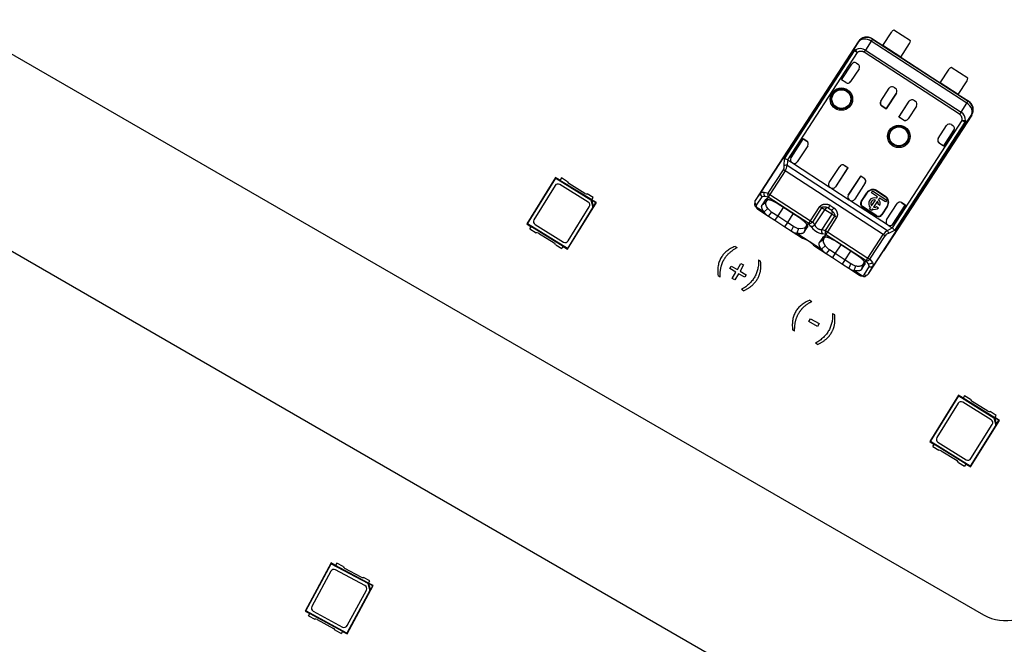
# Model space of a CAD drawing. Header units: millimetres. Extents: x 7 to 819, y 15 to 587.
# Tile 26 of 59: x 262 to 290, y 276 to 294. Entities that reach past the tile are written whole.
import ezdxf

# ---------------------------------------------------------------- set-up
doc = ezdxf.new("R2010")
doc.units = ezdxf.units.MM
doc.layers.add('Default', color=7, linetype='Continuous')
doc.layers.add('RDLED_1-4_802MM_', color=7, linetype='Continuous')

# ---------------------------------------------------------------- blocks, each defined once
blk = doc.blocks.new('SE')
at = {"layer": 'RDLED_1-4_802MM_', "color": 7, "linetype": 'Continuous'}
for p, q in [((145.01, 360.002), (289.649, 276.494)), ((287.148, 272.163), (142.511, 355.676)), ((287.509, 293.265), (287.026, 293.578)), ((286.404, 293.316), (286.366, 293.257)), ((286.402, 293.327), (286.398, 293.321)), ((286.398, 293.321), (286.404, 293.317)), ((286.402, 293.327), (286.706, 293.13)), ((286.404, 293.316), (286.404, 293.317)), ((286.404, 293.316), (289.2, 291.501)), ((286.705, 293.129), (286.965, 293.528)), ((285.987, 293.239), (283.414, 289.276)), ((285.989, 293.228), (285.809, 292.944)), ((285.915, 293), (285.912, 293.005)), ((285.958, 292.924), (285.915, 293)), ((285.989, 293.228), (285.987, 293.239)), ((286.366, 293.257), (286.199, 292.995)), ((286.199, 292.995), (288.99, 291.183)), ((289.162, 291.442), (286.366, 293.257)), ((287.229, 292.789), (286.705, 293.129)), ((287.229, 292.789), (287.489, 293.188)), ((283.144, 288.84), (285.809, 292.944)), ((285.812, 292.943), (283.146, 288.838)), ((283.83, 289.812), (285.882, 292.973)), ((285.958, 292.924), (283.922, 289.79)), ((285.958, 292.924), (285.882, 292.973)), ((288.948, 291.118), (286.158, 292.93)), ((287.23, 292.79), (288.383, 292.041)), ((285.499, 292.125), (285.798, 292.587)), ((285.501, 292.128), (285.799, 292.586)), ((286.01, 292.449), (285.765, 292.072)), ((285.799, 292.586), (285.798, 292.587)), ((285.937, 292.616), (285.981, 292.587)), ((288.383, 292.04), (288.642, 292.439)), ((289.186, 292.175), (288.704, 292.489)), ((285.501, 292.128), (285.499, 292.125)), ((285.627, 292.042), (285.499, 292.125)), ((285.629, 292.045), (285.501, 292.128)), ((285.627, 292.042), (285.629, 292.045)), ((286.646, 291.5), (286.891, 291.877)), ((287.029, 291.907), (287.074, 291.878)), ((288.907, 291.7), (288.383, 292.04)), ((288.907, 291.7), (289.166, 292.099)), ((287.103, 291.74), (286.803, 291.278)), ((286.805, 291.282), (287.102, 291.74)), ((287.103, 291.74), (287.102, 291.74)), ((288.908, 291.701), (289.212, 291.503)), ((286.677, 291.364), (286.675, 291.361)), ((286.803, 291.278), (286.675, 291.361)), ((286.677, 291.364), (286.805, 291.282)), ((286.805, 291.282), (286.803, 291.278)), ((287.176, 291.036), (287.476, 291.497)), ((287.179, 291.039), (287.476, 291.497)), ((287.688, 291.36), (287.443, 290.982)), ((287.476, 291.497), (287.476, 291.497)), ((287.614, 291.527), (287.658, 291.498)), ((288.99, 291.182), (289.161, 291.442)), ((289.162, 291.442), (289.2, 291.501)), ((289.201, 291.501), (289.2, 291.501)), ((289.201, 291.501), (289.207, 291.497)), ((289.207, 291.497), (289.212, 291.503)), ((289.3, 291.088), (286.727, 287.125)), ((287.179, 291.039), (287.176, 291.036)), ((287.304, 290.953), (287.176, 291.036)), ((287.179, 291.039), (287.306, 290.956)), ((289.103, 290.806), (289.288, 291.086)), ((289.3, 291.088), (289.288, 291.086)), ((289.1, 290.808), (286.435, 286.703)), ((289.103, 290.806), (286.437, 286.701)), ((286.989, 287.799), (289.024, 290.933)), ((289.099, 290.885), (287.048, 287.726)), ((287.304, 290.953), (287.306, 290.956)), ((288.323, 290.411), (288.568, 290.788)), ((288.707, 290.817), (288.751, 290.789)), ((289.117, 290.924), (289.024, 290.933)), ((289.099, 290.885), (289.024, 290.933)), ((284.382, 290.406), (284.019, 289.847)), ((284.02, 289.846), (284.381, 290.403)), ((284.381, 290.403), (284.382, 290.406)), ((284.381, 290.403), (284.486, 290.334)), ((284.382, 290.406), (284.485, 290.339)), ((288.78, 290.65), (288.481, 290.189)), ((288.482, 290.192), (288.78, 290.651)), ((288.78, 290.65), (288.78, 290.651)), ((284.515, 290.201), (284.206, 289.726)), ((284.486, 290.334), (284.485, 290.339)), ((288.355, 290.275), (288.353, 290.272)), ((288.481, 290.189), (288.353, 290.272)), ((288.482, 290.192), (288.355, 290.275)), ((288.482, 290.192), (288.481, 290.189)), ((284.019, 289.847), (284.02, 289.846)), ((283.823, 289.619), (283.83, 289.812)), ((283.914, 289.627), (286.844, 287.725)), ((283.93, 289.785), (284.049, 289.709)), ((284.068, 289.696), (284.049, 289.709)), ((284.068, 289.696), (285.167, 288.983)), ((285.137, 289.121), (285.446, 289.596)), ((285.685, 289.556), (285.323, 289)), ((285.687, 289.559), (285.324, 289)), ((285.579, 289.625), (285.584, 289.626)), ((285.685, 289.556), (285.579, 289.625)), ((285.584, 289.626), (285.687, 289.559)), ((285.685, 289.556), (285.687, 289.559)), ((277.149, 289.275), (276.309, 287.913)), ((276.333, 287.918), (277.155, 289.251)), ((277.281, 289.193), (277.149, 289.275)), ((277.149, 289.275), (277.155, 289.251)), ((277.155, 289.251), (278.183, 288.617)), ((277.32, 289.257), (277.278, 289.188)), ((277.498, 289.148), (277.32, 289.257)), ((283.418, 289.274), (282.98, 288.6)), ((283.355, 288.81), (283.801, 289.498)), ((283.854, 289.464), (283.407, 288.776)), ((283.414, 289.276), (283.418, 289.274)), ((283.416, 289.271), (283.418, 289.274)), ((283.854, 289.464), (283.801, 289.498)), ((286.719, 287.604), (283.854, 289.464)), ((286.06, 289.317), (285.697, 288.758)), ((285.697, 288.757), (286.059, 289.314)), ((286.059, 289.314), (286.06, 289.317)), ((286.164, 289.245), (286.059, 289.314)), ((286.06, 289.317), (286.163, 289.25)), ((286.164, 289.245), (286.163, 289.25)), ((277.133, 289.035), (276.516, 288.035)), ((278.101, 288.555), (277.271, 289.067)), ((278.205, 288.615), (277.278, 289.188)), ((278.001, 288.808), (277.541, 289.092)), ((285.186, 288.97), (285.167, 288.983)), ((285.186, 288.97), (285.726, 288.619)), ((285.323, 289), (285.324, 289)), ((286.192, 289.112), (285.884, 288.636)), ((278.248, 288.685), (278.071, 288.794)), ((278.205, 288.615), (278.248, 288.685)), ((283.144, 288.84), (282.98, 288.6)), ((283.013, 288.466), (283.177, 288.706)), ((283.144, 288.84), (283.146, 288.838)), ((283.146, 288.838), (283.24, 288.841)), ((283.259, 288.716), (283.177, 288.706)), ((283.24, 288.841), (283.355, 288.81)), ((283.356, 288.697), (283.259, 288.716)), ((283.39, 288.698), (283.272, 288.607)), ((283.355, 288.81), (283.407, 288.776)), ((283.407, 288.776), (283.356, 288.697)), ((284.544, 287.926), (283.356, 288.697)), ((283.407, 288.776), (284.595, 288.005)), ((285.697, 288.758), (285.697, 288.757)), ((286.072, 288.574), (286.235, 288.826)), ((286.083, 288.567), (286.246, 288.818)), ((286.246, 288.818), (286.235, 288.826)), ((286.372, 288.825), (286.408, 288.881)), ((286.551, 288.709), (286.372, 288.825)), ((286.408, 288.881), (286.822, 288.612)), ((286.53, 288.888), (286.523, 288.877)), ((286.523, 288.877), (286.774, 288.714)), ((286.523, 288.666), (286.551, 288.709)), ((286.53, 288.888), (286.782, 288.725)), ((286.607, 288.672), (286.579, 288.63)), ((286.786, 288.556), (286.607, 288.672)), ((286.774, 288.714), (286.782, 288.725)), ((278.235, 288.4), (277.495, 287.201)), ((277.501, 287.178), (278.341, 288.54)), ((277.517, 287.418), (278.133, 288.418)), ((278.183, 288.617), (278.235, 288.4)), ((278.183, 288.617), (278.205, 288.61)), ((278.324, 288.536), (278.205, 288.61)), ((278.205, 288.61), (278.251, 288.416)), ((278.341, 288.54), (278.209, 288.621)), ((278.251, 288.416), (278.235, 288.4)), ((278.251, 288.416), (278.324, 288.536)), ((278.324, 288.536), (278.341, 288.54)), ((282.976, 288.546), (282.98, 288.6)), ((283.004, 288.416), (283.237, 288.265)), ((283.272, 288.607), (283.181, 288.47)), ((283.181, 288.47), (283.3, 288.562)), ((283.3, 288.562), (283.343, 288.628)), ((284.3, 288.072), (283.587, 288.535)), ((283.797, 288.398), (283.635, 288.148)), ((284.595, 288.005), (284.866, 288.423)), ((284.919, 288.389), (284.648, 287.971)), ((284.919, 288.389), (284.866, 288.423)), ((285.008, 288.331), (284.919, 288.389)), ((285.159, 288.467), (285.278, 288.39)), ((285.745, 288.607), (285.726, 288.619)), ((285.745, 288.607), (286.844, 287.894)), ((286.072, 288.574), (286.083, 288.567)), ((286.112, 288.428), (286.105, 288.417)), ((286.524, 288.145), (286.105, 288.417)), ((286.532, 288.156), (286.112, 288.428)), ((286.315, 288.345), (286.343, 288.388)), ((286.377, 288.44), (286.49, 288.614)), ((286.545, 288.577), (286.433, 288.404)), ((286.523, 288.42), (286.576, 288.385)), ((286.621, 288.455), (286.568, 288.489)), ((286.833, 288.437), (286.67, 288.185)), ((286.844, 288.43), (286.681, 288.178)), ((286.822, 288.612), (286.786, 288.556)), ((286.815, 288.032), (287.123, 288.507)), ((286.844, 288.43), (286.833, 288.437)), ((287.364, 288.47), (287.001, 287.911)), ((287.001, 287.911), (287.362, 288.467)), ((287.256, 288.536), (287.262, 288.537)), ((287.256, 288.536), (287.362, 288.467)), ((287.262, 288.537), (287.364, 288.47)), ((287.362, 288.467), (287.364, 288.47)), ((283.053, 288.348), (283.37, 288.142)), ((283.345, 288.362), (283.238, 288.264)), ((283.369, 288.143), (283.467, 288.257)), ((283.369, 288.143), (283.554, 288.023)), ((283.467, 288.258), (283.635, 288.148)), ((283.635, 288.148), (283.554, 288.023)), ((283.635, 288.148), (283.929, 287.958)), ((283.929, 287.958), (284.091, 288.208)), ((284.718, 287.885), (285.008, 288.331)), ((285.214, 288.197), (284.925, 287.75)), ((285.214, 288.197), (285.008, 288.331)), ((285.032, 287.721), (285.303, 288.139)), ((285.356, 288.105), (285.085, 287.687)), ((285.119, 288.378), (285.17, 288.344)), ((285.17, 288.344), (285.177, 288.339)), ((285.177, 288.339), (285.212, 288.317)), ((285.287, 288.226), (285.211, 288.316)), ((285.303, 288.139), (285.214, 288.197)), ((285.356, 288.105), (285.303, 288.139)), ((286.371, 288.309), (286.315, 288.345)), ((286.399, 288.352), (286.371, 288.309)), ((286.524, 288.145), (286.532, 288.156)), ((286.67, 288.185), (286.681, 288.178)), ((276.333, 287.918), (276.309, 287.913)), ((276.309, 287.913), (276.441, 287.831)), ((277.495, 287.201), (276.333, 287.918)), ((276.402, 287.768), (276.445, 287.837)), ((276.445, 287.837), (277.372, 287.265)), ((276.549, 287.897), (277.379, 287.385)), ((283.554, 288.023), (283.847, 287.832)), ((283.847, 287.832), (283.929, 287.958)), ((283.847, 287.832), (284.032, 287.712)), ((283.929, 287.958), (284.097, 287.849)), ((284.097, 287.848), (284.032, 287.713)), ((284.443, 287.819), (284.408, 287.674)), ((284.408, 287.674), (284.496, 287.812)), ((284.486, 287.887), (284.443, 287.82)), ((284.496, 287.812), (284.531, 287.958)), ((284.598, 287.85), (284.543, 287.926)), ((284.544, 287.926), (284.595, 288.005)), ((284.595, 288.005), (284.648, 287.971)), ((284.647, 287.971), (284.718, 287.884)), ((286.863, 287.881), (286.844, 287.894)), ((286.863, 287.881), (286.981, 287.804)), ((287.001, 287.911), (287.001, 287.911)), ((276.402, 287.768), (276.579, 287.658)), ((276.649, 287.645), (277.109, 287.361)), ((284.031, 287.713), (284.363, 287.498)), ((284.242, 287.78), (284.196, 287.642)), ((284.196, 287.642), (284.914, 287.175)), ((284.924, 287.751), (285.032, 287.721)), ((285.034, 287.608), (284.942, 287.627)), ((285.068, 287.609), (284.949, 287.518)), ((284.977, 287.473), (285.021, 287.539)), ((285.032, 287.721), (285.085, 287.687)), ((285.085, 287.687), (285.034, 287.608)), ((286.221, 286.837), (285.034, 287.608)), ((285.085, 287.687), (286.272, 286.916)), ((286.272, 286.916), (286.719, 287.604)), ((286.325, 286.882), (286.771, 287.569)), ((286.771, 287.569), (286.719, 287.604)), ((286.844, 287.725), (286.982, 287.804)), ((287.048, 287.726), (286.872, 287.639)), ((286.981, 287.804), (286.989, 287.799)), ((277.152, 287.305), (277.329, 287.195)), ((277.372, 287.265), (277.329, 287.195)), ((277.369, 287.259), (277.501, 287.178)), ((282.393, 287.26), (282.451, 287.226)), ((284.363, 287.498), (284.374, 287.491)), ((284.705, 287.276), (284.716, 287.268)), ((284.716, 287.268), (285.046, 287.054)), ((284.949, 287.518), (284.858, 287.381)), ((284.858, 287.381), (284.977, 287.473)), ((285.022, 287.273), (284.915, 287.175)), ((285.978, 286.983), (285.265, 287.446)), ((285.475, 287.309), (285.313, 287.059)), ((277.495, 287.201), (277.501, 287.178)), ((285.144, 287.168), (285.046, 287.054)), ((285.046, 287.054), (285.231, 286.934)), ((285.144, 287.168), (285.313, 287.059)), ((285.313, 287.059), (285.231, 286.934)), ((285.313, 287.059), (285.606, 286.869)), ((285.606, 286.869), (285.768, 287.119)), ((286.285, 286.454), (286.723, 287.128)), ((286.723, 287.128), (286.721, 287.125)), ((286.723, 287.128), (286.727, 287.125)), ((282.234, 286.608), (282.278, 286.683)), ((282.278, 286.683), (282.458, 286.579)), ((282.458, 286.579), (282.563, 286.76)), ((282.639, 286.716), (282.535, 286.535)), ((282.563, 286.76), (282.639, 286.716)), ((283.077, 286.865), (283.135, 286.831)), ((285.231, 286.934), (285.525, 286.743)), ((285.525, 286.743), (285.606, 286.869)), ((285.525, 286.743), (285.709, 286.623)), ((285.606, 286.869), (285.774, 286.759)), ((285.774, 286.759), (285.709, 286.624)), ((285.873, 286.553), (285.919, 286.69)), ((286.12, 286.73), (286.085, 286.585)), ((286.085, 286.584), (286.173, 286.723)), ((286.163, 286.798), (286.12, 286.73)), ((286.302, 286.677), (286.15, 286.429)), ((286.173, 286.723), (286.208, 286.868)), ((286.221, 286.837), (286.272, 286.916)), ((286.278, 286.756), (286.221, 286.837)), ((286.272, 286.916), (286.325, 286.882)), ((286.302, 286.677), (286.278, 286.756)), ((286.285, 286.454), (286.437, 286.701)), ((286.325, 286.882), (286.4, 286.789)), ((286.399, 286.79), (286.435, 286.703)), ((286.435, 286.703), (286.437, 286.701)), ((281.951, 286.36), (281.893, 286.394)), ((282.415, 286.503), (282.234, 286.608)), ((282.31, 286.322), (282.415, 286.503)), ((282.491, 286.459), (282.387, 286.278)), ((282.672, 286.355), (282.491, 286.459)), ((282.535, 286.535), (282.715, 286.431)), ((282.715, 286.431), (282.672, 286.355)), ((285.709, 286.624), (286.025, 286.418)), ((285.875, 286.552), (286.107, 286.401)), ((282.387, 286.278), (282.31, 286.322)), ((282.635, 285.965), (282.577, 285.999)), ((284.57, 285.684), (284.629, 285.65)), ((285.24, 285.297), (285.298, 285.264)), ((284.547, 285.064), (284.594, 285.146)), ((284.797, 284.92), (284.547, 285.064)), ((284.594, 285.146), (284.844, 285.002)), ((284.844, 285.002), (284.797, 284.92)), ((284.129, 284.784), (284.07, 284.818)), ((284.798, 284.397), (284.74, 284.431)), ((288.919, 282.915), (288.075, 281.556)), ((288.098, 281.562), (288.925, 282.892)), ((288.903, 282.675), (288.282, 281.677)), ((289.051, 282.833), (288.919, 282.915)), ((288.919, 282.915), (288.925, 282.892)), ((288.925, 282.892), (289.951, 282.254)), ((289.868, 282.193), (289.041, 282.707)), ((289.091, 282.897), (289.048, 282.828)), ((289.973, 282.252), (289.048, 282.828)), ((289.268, 282.787), (289.091, 282.897)), ((289.77, 282.445), (289.311, 282.731)), ((290.016, 282.321), (289.839, 282.432)), ((289.264, 280.817), (290.108, 282.176)), ((289.951, 282.254), (290.002, 282.037)), ((289.951, 282.254), (289.973, 282.246)), ((289.973, 282.252), (290.016, 282.321)), ((290.092, 282.172), (289.973, 282.246)), ((289.973, 282.246), (290.018, 282.053)), ((290.108, 282.176), (289.977, 282.258)), ((290.018, 282.053), (290.092, 282.172)), ((290.092, 282.172), (290.108, 282.176)), ((290.002, 282.037), (289.258, 280.841)), ((289.28, 281.057), (289.901, 282.055)), ((290.018, 282.053), (290.002, 282.037)), ((288.098, 281.562), (288.075, 281.556)), ((288.075, 281.556), (288.206, 281.475)), ((289.258, 280.841), (288.098, 281.562)), ((288.314, 281.54), (289.142, 281.025)), ((288.167, 281.411), (288.21, 281.48)), ((288.167, 281.411), (288.344, 281.301)), ((288.21, 281.48), (289.135, 280.905)), ((288.413, 281.287), (288.872, 281.002)), ((288.915, 280.945), (289.092, 280.835)), ((289.135, 280.905), (289.092, 280.835)), ((289.132, 280.899), (289.264, 280.817)), ((289.258, 280.841), (289.264, 280.817)), ((270.592, 278.011), (269.832, 276.603)), ((269.856, 276.61), (270.599, 277.988)), ((270.59, 277.771), (270.032, 276.737)), ((270.728, 277.938), (270.592, 278.011)), ((270.592, 278.011), (270.599, 277.988)), ((270.599, 277.988), (271.662, 277.415)), ((270.764, 278.004), (270.725, 277.932)), ((271.685, 277.415), (270.725, 277.932)), ((271.584, 277.349), (270.725, 277.812)), ((270.947, 277.905), (270.764, 278.004)), ((271.47, 277.595), (270.994, 277.851)), ((271.723, 277.487), (271.54, 277.585)), ((271.685, 277.415), (271.723, 277.487)), ((271.726, 277.201), (271.058, 275.962)), ((271.065, 275.939), (271.824, 277.347)), ((271.067, 276.179), (271.624, 277.213)), ((271.662, 277.415), (271.726, 277.201)), ((271.662, 277.415), (271.684, 277.409)), ((271.808, 277.342), (271.684, 277.409)), ((271.684, 277.409), (271.741, 277.219)), ((271.824, 277.347), (271.688, 277.421)), ((271.741, 277.219), (271.726, 277.201)), ((271.741, 277.219), (271.808, 277.342)), ((271.808, 277.342), (271.824, 277.347)), ((269.856, 276.61), (269.832, 276.603)), ((269.832, 276.603), (269.969, 276.53)), ((271.058, 275.962), (269.856, 276.61)), ((270.073, 276.601), (270.931, 276.139)), ((269.933, 276.463), (269.972, 276.535)), ((269.933, 276.463), (270.117, 276.365)), ((269.972, 276.535), (270.931, 276.018)), ((270.187, 276.355), (270.663, 276.099)), ((270.709, 276.045), (270.893, 275.946)), ((270.931, 276.018), (270.893, 275.946)), ((270.928, 276.012), (271.065, 275.939)), ((271.058, 275.962), (271.065, 275.939))]:
    blk.add_line(p, q, dxfattribs=at)
for centre, radius in [((285.494, 291.562), 0.328), ((285.494, 291.562), 0.293), ((285.494, 291.562), 0.276), ((285.494, 291.562), 0.275), ((287.171, 290.473), 0.328), ((287.171, 290.473), 0.293), ((287.171, 290.473), 0.276), ((287.171, 290.473), 0.275)]:
    blk.add_circle(centre, radius, dxfattribs=at)
for centre, radius, start, end in [((467.422, 170.973), 200.5, 91.0784, 178.9216), ((287.069, 293.46), 0.125, 110.1344, 147.0043), ((286.241, 293.064), 0.3, 57.0086, 147.0014), ((285.966, 292.926), 0.0955, 124.2851, 150.538), ((286.046, 292.741), 0.296, 58.8658, 116.9231), ((279.532, 297.253), 7.911, 326.8777, 327.4325), ((287.384, 293.256), 0.125, 327.0043, 3.8742), ((285.926, 292.503), 0.1, 327.0043, 57.0043), ((288.747, 292.371), 0.125, 110.1344, 147.0043), ((289.061, 292.167), 0.125, 327.0043, 3.8742), ((286.975, 291.823), 0.1, 57.0043, 147.0043), ((287.604, 291.414), 0.1, 327.0043, 57.0043), ((289.037, 291.249), 0.3, 327.0082, 56.9999), ((295.575, 286.836), 7.89, 146.5748, 147.1311), ((288.822, 290.94), 0.296, 357.0191, 55.2865), ((288.652, 290.734), 0.1, 57.0043, 147.0043), ((289.012, 290.946), 0.107, 324.5552, 348.0407), ((283.642, 289.589), 0.184, 330.1621, 9.2103), ((283.886, 289.442), 0.187, 81.3291, 109.4752), ((283.826, 289.599), 0.214, 63.3325, 88.977), ((283.517, 289.68), 0.4, 327.2761, 352.4219), ((284.609, 289.635), 0.695, 167.5239, 180.6469), ((277.218, 288.982), 0.1, 58.3333, 148.3333), ((277.594, 289.177), 0.1, 196.9237, 238.3333), ((278.054, 288.893), 0.1, 238.3333, 279.7429), ((283.238, 288.79), 0.103, 152.1677, 233.8903), ((283.365, 288.796), 0.132, 160.1181, 216.7913), ((283.466, 288.755), 0.124, 153.7492, 207.7588), ((286.414, 288.709), 0.213, 57.0043, 147.0043), ((286.414, 288.709), 0.2, 57.0043, 147.0043), ((286.461, 288.509), 0.169, 68.3315, 225.677), ((286.666, 288.546), 0.2, 327.0043, 57.0043), ((286.666, 288.546), 0.213, 327.0043, 57.0043), ((278.048, 288.47), 0.1, 328.3333, 58.3333), ((283.039, 288.492), 0.0836, 146.2893, 245.1869), ((283.064, 288.549), 0.0975, 149.013, 238.5203), ((285.53, 288.245), 0.433, 149.1512, 162.2421), ((284.924, 288.639), 0.433, 311.7649, 324.8572), ((286.167, 288.512), 0.113, 147.0043, 237.0043), ((286.167, 288.512), 0.1, 147.0043, 237.0043), ((286.461, 288.509), 0.108, 74.7889, 219.2196), ((286.461, 288.509), 0.169, 248.3315, 312.8001), ((286.461, 288.509), 0.108, 254.7889, 304.5723), ((286.461, 288.509), 0.108, 349.4363, 39.2196), ((286.461, 288.509), 0.169, 341.2085, 45.677), ((283.556, 288.476), 0.383, 213.5956, 240.8832), ((283.757, 288.718), 0.544, 220.7955, 237.8456), ((286.586, 288.24), 0.113, 237.0043, 327.0043), ((286.586, 288.24), 0.1, 237.0043, 327.0043), ((276.602, 287.982), 0.1, 148.3333, 238.3333), ((284.368, 288.235), 0.473, 234.8842, 254.5409), ((284.552, 288.051), 0.124, 266.2568, 320.2462), ((284.627, 287.976), 0.129, 256.8895, 314.7915), ((285.052, 288.173), 0.558, 215.3917, 258.6169), ((276.596, 287.56), 0.1, 58.3333, 99.7429), ((284.258, 288.014), 0.378, 233.0478, 260.5442), ((285.045, 287.705), 0.129, 159.2179, 217.1188), ((285.144, 287.666), 0.124, 153.7606, 207.7551), ((287.065, 287.373), 0.416, 122.0733, 146.2699), ((286.917, 287.466), 0.178, 104.3, 144.6289), ((286.666, 287.618), 0.208, 5.8197, 31.1296), ((286.693, 287.498), 0.422, 32.6668, 45.4743), ((277.056, 287.276), 0.1, 16.9237, 58.3333), ((277.431, 287.47), 0.1, 238.3333, 328.3333), ((284.028, 286.596), 0.959, 45.1611, 68.8722), ((285.443, 287.641), 0.559, 221.1304, 237.7164), ((285.227, 287.382), 0.375, 213.506, 241.1816), ((286.047, 287.148), 0.476, 234.9161, 254.5073), ((286.229, 286.961), 0.124, 266.2479, 320.2622), ((286.309, 286.881), 0.129, 256.0896, 314.6854), ((286.354, 286.767), 0.103, 240.1183, 321.8414), ((285.939, 286.932), 0.385, 233.2057, 260.3586), ((286.162, 286.464), 0.0837, 228.7214, 334.7004), ((286.205, 286.51), 0.0975, 235.4889, 324.999), ((288.988, 282.622), 0.1, 58.1272, 148.1272), ((289.364, 282.816), 0.1, 196.7175, 238.1272), ((289.823, 282.53), 0.1, 238.1272, 279.5368), ((289.816, 282.108), 0.1, 328.1272, 58.1272), ((288.367, 281.625), 0.1, 148.1272, 238.1272), ((288.36, 281.202), 0.1, 58.1272, 99.5368), ((288.819, 280.917), 0.1, 16.7175, 58.1272), ((289.195, 281.11), 0.1, 238.1272, 328.1272), ((270.678, 277.723), 0.1, 61.6667, 151.6667), ((271.041, 277.94), 0.1, 200.2571, 241.6667), ((271.517, 277.683), 0.1, 241.6667, 283.0763), ((271.536, 277.261), 0.1, 331.6667, 61.6667), ((290.274, 277.577), 1.25, 240.0001, 328.9614), ((270.12, 276.689), 0.1, 151.6667, 241.6667), ((270.139, 276.267), 0.1, 61.6667, 103.0763), ((270.615, 276.011), 0.1, 20.2571, 61.6667), ((270.979, 276.227), 0.1, 241.6667, 331.6667)]:
    blk.add_arc(centre, radius, start, end, dxfattribs=at)
for centre, major_axis, ratio, start_param, end_param in [((286.238, 293.076), (0.062, -0.293), 0.999924, 2.356207, 3.926956), ((286.241, 293.064), (0.253, -0.161), 0.766027, 1.562157, 3.128038), ((285.882, 292.532), (0.0839, -0.0545), 0.999994, 1.570796, 3.141593), ((285.883, 292.532), (0.0839, -0.0545), 0.999994, 1.57081, 3.141593), ((285.681, 292.126), (0.0545, 0.0839), 0.999848, 3.141593, 4.712389), ((285.683, 292.129), (0.0545, 0.0839), 0.999848, 3.141593, 4.712389), ((287.018, 291.794), (-0.0839, 0.0545), 0.999994, 3.141593, 4.712389), ((287.019, 291.794), (-0.0839, 0.0545), 0.999994, 3.141593, 4.712389), ((287.56, 291.443), (0.0839, -0.0545), 0.999994, 1.570796, 3.141593), ((286.73, 291.445), (0.0545, 0.0839), 0.999848, 1.570796, 3.141593), ((286.732, 291.448), (0.0545, 0.0839), 0.999848, 1.570796, 3.141593), ((287.56, 291.443), (0.0839, -0.0545), 0.999994, 1.570796, 3.141593), ((289.037, 291.249), (0.25, -0.166), 0.766027, 0.013567, 1.579437), ((289.048, 291.252), (-0.293, -0.062), 0.999924, 2.35623, 3.926978), ((287.359, 291.037), (0.0545, 0.0839), 0.999848, 3.141593, 4.712389), ((287.361, 291.04), (0.0545, 0.0839), 0.999848, 3.141593, 4.712389), ((288.696, 290.705), (-0.0839, 0.0545), 0.999994, 3.141593, 4.712375), ((288.696, 290.705), (-0.0839, 0.0545), 0.999994, 3.141593, 4.712389), ((288.407, 290.356), (0.0545, 0.0839), 0.999848, 1.570796, 3.141593), ((288.409, 290.359), (0.0545, 0.0839), 0.999848, 1.570796, 3.141593), ((284.431, 290.255), (0.0208, -0.0978), 0.999695, 0.785246, 2.356347), ((284.432, 290.25), (0.0208, -0.0978), 0.999695, 1.570796, 2.356347), ((284.103, 289.792), (0.0839, -0.0545), 0.999994, 3.141593, 4.712389), ((284.104, 289.792), (0.0839, -0.0545), 0.999994, 3.141593, 4.712389), ((284.122, 289.78), (0.0839, -0.0545), 0.999848, 4.712389, 6.283185), ((285.53, 289.542), (-0.0978, -0.0208), 0.999695, 3.926838, 5.497939), ((285.525, 289.541), (-0.0978, -0.0208), 0.999695, 3.926838, 4.712389), ((283.665, 289.113), (0.252, -0.163), 0.999962, 3.141593, 3.453003), ((286.108, 289.166), (0.0208, -0.0978), 0.999695, 0.785246, 2.356347), ((285.221, 289.067), (-0.0839, 0.0545), 0.999848, 0, 1.570796), ((285.24, 289.055), (-0.0839, 0.0545), 0.999994, 1.570796, 3.141593), ((285.24, 289.054), (-0.0839, 0.0545), 0.999994, 1.570796, 3.141593), ((286.109, 289.161), (0.0208, -0.0978), 0.999695, 1.570796, 2.356347), ((283.228, 288.785), (0.0825, -0.0565), 0.939661, 3.166998, 4.734916), ((285.781, 288.703), (0.0839, -0.0545), 0.999994, 3.141593, 4.712389), ((285.781, 288.703), (0.0839, -0.0545), 0.999994, 3.141593, 4.712389), ((283.39, 288.22), (0.378, -0.245), 0.34204, 3.132956, 3.443003), ((285.077, 288.286), (-0.0545, -0.0839), 0.821429, 3.323066, 4.712389), ((285.8, 288.691), (0.0839, -0.0545), 0.999848, 4.712389, 6.283185), ((287.207, 288.453), (-0.0978, -0.0208), 0.999695, 3.926839, 5.497939), ((287.202, 288.452), (-0.0978, -0.0208), 0.999695, 3.932239, 4.712389), ((285.145, 288.241), (0.0545, 0.0839), 0.821429, 4.712389, 6.101712), ((286.899, 287.977), (-0.0839, 0.0545), 0.999848, 0, 1.570796), ((286.917, 287.965), (-0.0839, 0.0545), 0.999994, 1.570796, 3.141593), ((286.918, 287.965), (-0.0839, 0.0545), 0.999994, 1.570796, 3.141593), ((286.353, 286.756), (0.0852, -0.0524), 0.939661, 4.689874, 6.25773), ((285.771, 286.674), (-0.378, 0.246), 0.342128, 2.840923, 3.150345)]:
    blk.add_ellipse(centre, major_axis=major_axis, ratio=ratio, start_param=start_param, end_param=end_param, dxfattribs=at)
for points, degree, knots in [([(285.809, 292.944), (285.815, 292.952), (285.825, 292.967), (285.841, 292.984), (285.859, 292.998), (285.882, 293.007), (285.901, 293.006), (285.912, 293.005)], 3, [0, 0, 0, 0, 0.154851, 0.30054, 0.443187, 0.672238, 1, 1, 1, 1]), ([(285.882, 292.973), (285.877, 292.975), (285.867, 292.979), (285.853, 292.979), (285.84, 292.972), (285.826, 292.961), (285.816, 292.949), (285.812, 292.943)], 3, [0, 0, 0, 0, 0.264912, 0.488067, 0.676456, 0.841557, 1, 1, 1, 1]), ([(289.117, 290.924), (289.121, 290.917), (289.127, 290.904), (289.131, 290.885), (289.13, 290.866), (289.122, 290.839), (289.109, 290.817), (289.103, 290.806)], 3, [0, 0, 0, 0, 0.240772, 0.431729, 0.574394, 0.777665, 1, 1, 1, 1]), ([(283.004, 288.416), (283.005, 288.41), (283.006, 288.4), (283.013, 288.386), (283.023, 288.372), (283.036, 288.36), (283.047, 288.352), (283.053, 288.348)], 3, [0, 0, 0, 0, 0.206255, 0.408333, 0.607261, 0.804113, 1, 1, 1, 1]), ([(283.271, 288.608), (283.3, 288.644), (283.39, 288.624), (283.481, 288.604), (283.587, 288.535)], 2, [0, 0, 0, 0.5, 0.5, 1, 1, 1]), ([(284.866, 288.423), (284.911, 288.48), (284.991, 288.492), (285.028, 288.498), (285.072, 288.492), (285.114, 288.486), (285.159, 288.467)], 2, [0, 0, 0, 0.5, 0.5, 0.75, 0.75, 1, 1, 1]), ([(285.118, 288.377), (285.109, 288.381), (285.091, 288.389), (285.063, 288.398), (285.034, 288.405), (285.005, 288.409), (284.977, 288.41), (284.952, 288.407), (284.932, 288.4), (284.923, 288.392), (284.919, 288.389)], 3, [0, 0, 0, 0, 0.141796, 0.283852, 0.426235, 0.56911, 0.713014, 0.83019, 0.924147, 1, 1, 1, 1]), ([(285.278, 288.39), (285.347, 288.323), (285.369, 288.246), (285.38, 288.21), (285.377, 288.173), (285.374, 288.137), (285.356, 288.105)], 2, [0, 0, 0, 0.5, 0.5, 0.75, 0.75, 1, 1, 1]), ([(285.303, 288.139), (285.305, 288.142), (285.309, 288.149), (285.31, 288.161), (285.309, 288.177), (285.301, 288.199), (285.292, 288.216), (285.287, 288.226)], 3, [0, 0, 0, 0, 0.113884, 0.235323, 0.372052, 0.61919, 1, 1, 1, 1]), ([(284.3, 288.072), (284.404, 288.004), (284.463, 287.928), (284.521, 287.852), (284.496, 287.812)], 2, [0, 0, 0, 0.5, 0.5, 1, 1, 1]), ([(284.718, 287.885), (284.72, 287.878), (284.724, 287.865), (284.735, 287.846), (284.75, 287.827), (284.768, 287.809), (284.788, 287.793), (284.81, 287.779), (284.834, 287.766), (284.858, 287.757), (284.881, 287.751), (284.904, 287.748), (284.918, 287.75), (284.925, 287.751)], 3, [0, 0, 0, 0, 0.095482, 0.187791, 0.27761, 0.365684, 0.452798, 0.539766, 0.627407, 0.716518, 0.80786, 0.90214, 1, 1, 1, 1]), ([(284.949, 287.518), (284.977, 287.555), (285.068, 287.535), (285.158, 287.514), (285.265, 287.446)], 2, [0, 0, 0, 0.5, 0.5, 1, 1, 1]), ([(284.977, 287.473), (284.977, 287.473), (284.97, 287.461), (284.961, 287.435), (284.965, 287.388), (284.985, 287.334), (285.01, 287.293), (285.022, 287.273)], 3, [0, 0, 0, 0, 0.000073, 0.260776, 0.514271, 0.760646, 1, 1, 1, 1]), ([(281.951, 286.36), (281.951, 286.669), (282.062, 286.864), (282.188, 287.086), (282.451, 287.226)], 2, [0, 0, 0, 0.5, 0.5, 1, 1, 1]), ([(285.978, 286.983), (286.082, 286.915), (286.14, 286.839), (286.199, 286.762), (286.174, 286.723)], 2, [0, 0, 0, 0.5, 0.5, 1, 1, 1]), ([(282.635, 285.965), (282.919, 286.088), (283.045, 286.308), (283.178, 286.538), (283.135, 286.831)], 2, [0, 0, 0, 0.5, 0.5, 1, 1, 1]), ([(285.92, 286.69), (285.932, 286.688), (285.957, 286.685), (285.991, 286.683), (286.024, 286.684), (286.055, 286.688), (286.082, 286.697), (286.105, 286.71), (286.115, 286.724), (286.12, 286.73)], 3, [0, 0, 0, 0, 0.119171, 0.246227, 0.381178, 0.524029, 0.674783, 0.83344, 1, 1, 1, 1]), ([(286.085, 286.585), (286.064, 286.552), (286.008, 286.543), (285.953, 286.534), (285.875, 286.552)], 2, [0, 0, 0, 0.5, 0.5, 1, 1, 1]), ([(286.025, 286.418), (286.033, 286.414), (286.048, 286.405), (286.068, 286.398), (286.088, 286.395), (286.101, 286.399), (286.107, 286.401)], 3, [0, 0, 0, 0, 0.244606, 0.491396, 0.742515, 1, 1, 1, 1]), ([(284.129, 284.784), (284.127, 285.13), (284.279, 285.351), (284.401, 285.529), (284.629, 285.65)], 2, [0, 0, 0, 0.571429, 0.571429, 1, 1, 1]), ([(284.798, 284.397), (285.082, 284.52), (285.208, 284.741), (285.341, 284.97), (285.298, 285.264)], 2, [0, 0, 0, 0.5, 0.5, 1, 1, 1])]:
    blk.add_open_spline(points, degree=degree, knots=knots, dxfattribs=at)
for points, degree in [([(286.158, 292.93), (286.071, 292.983), (285.958, 292.924)], 2), ([(289.024, 290.933), (289.032, 291.059), (288.948, 291.118)], 2), ([(283.237, 288.265), (283.136, 288.4), (283.181, 288.47)], 2), ([(283.345, 288.362), (283.289, 288.449), (283.273, 288.521), (283.3, 288.561)], 3), ([(284.442, 287.82), (284.417, 287.778), (284.345, 287.763), (284.242, 287.779)], 3), ([(284.407, 287.674), (284.363, 287.603), (284.196, 287.642)], 2), ([(282.393, 287.26), (281.819, 287.028), (281.893, 286.394)], 2), ([(284.914, 287.175), (284.813, 287.311), (284.858, 287.381)], 2), ([(283.077, 286.865), (283.095, 286.294), (282.577, 285.999)], 2), ([(284.57, 285.684), (283.996, 285.452), (284.07, 284.818)], 2), ([(285.24, 285.297), (285.258, 284.727), (284.74, 284.431)], 2)]:
    blk.add_open_spline(points, degree=degree, dxfattribs=at)

msp = doc.modelspace()

# ---------------------------------------------------------------- block references
at = {"layer": 'Default'}
msp.add_blockref('SE', (0, 0), dxfattribs=at)

doc.saveas('drawing.dxf')
